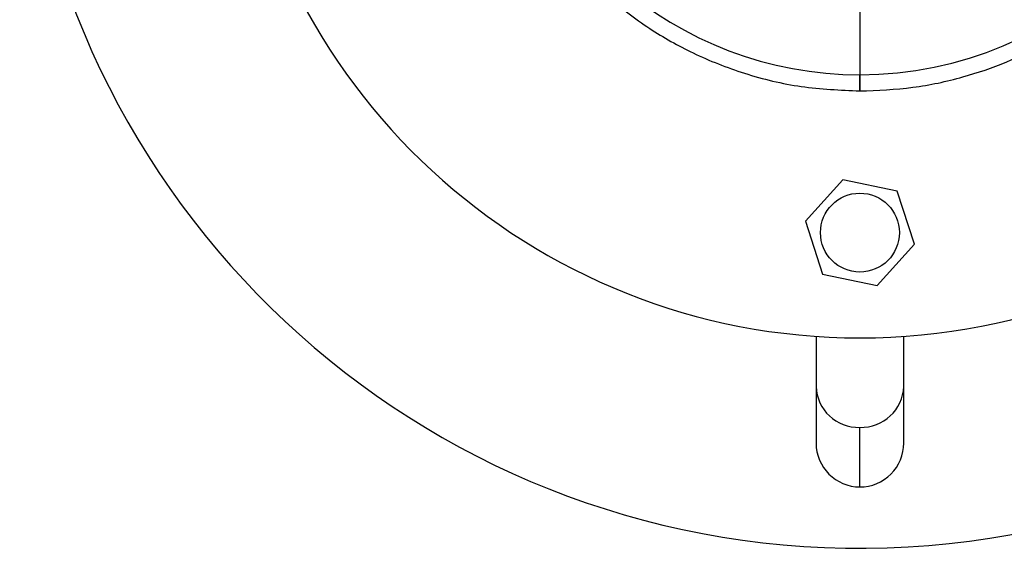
# Model space of a CAD drawing. Header units: millimetres. Extents: x 574 to 821, y 340 to 747.
# Tile 6 of 10: x 609 to 637, y 680 to 695. Entities that reach past the tile are written whole.
import ezdxf

# ---------------------------------------------------------------- set-up
doc = ezdxf.new("R2010")
doc.units = ezdxf.units.MM

msp = doc.modelspace()

# ---------------------------------------------------------------- linework, layer by layer
at = {"color": 7, "linetype": 'Continuous', "lineweight": 25}
for p, q in [((632.753, 690.685), (631.691, 689.505)), ((634.306, 690.355), (632.753, 690.685)), ((634.797, 688.845), (634.306, 690.355)), ((631.691, 689.505), (632.181, 687.995)), ((633.734, 687.665), (634.797, 688.845)), ((632.181, 687.995), (633.734, 687.665)), ((631.994, 686.219), (631.994, 684.793)), ((634.494, 684.793), (634.494, 686.219)), ((633.244, 681.925), (633.244, 683.623))]:
    msp.add_line(p, q, dxfattribs=at)
msp.add_circle((633.244, 689.175), 1.125, dxfattribs=at)
for centre, radius, start, end in [((633.244, 704.175), 24, 183.4253, 171.455), ((633.244, 704.175), 18, 270, 168.5732), ((633.244, 704.175), 10.5, 270, 90), ((633.244, 704.175), 18, 184.5692, 270), ((633.244, 704.175), 10.5, 187.8491, 270), ((633.244, 683.175), 1.25, 180.019, 270), ((633.244, 683.175), 1.25, 270, 0.019)]:
    msp.add_arc(centre, radius, start, end, dxfattribs=at)
at = {"color": 8, "linetype": 'Continuous', "lineweight": 25}
for centre, start, end in [((633.205, 684.834), 181.9453, 271.8214), ((633.282, 684.834), 268.1786, 358.0547)]:
    msp.add_arc(centre, 1.212, start, end, dxfattribs=at)
at = {"color": 7, "linetype": 'Continuous', "lineweight": 25}
for points, knots in [([(633.244, 693.214), (633.749, 693.234), (634.74, 693.274), (636.145, 693.577), (637.377, 693.998), (638.479, 694.522), (639.486, 695.138), (640.446, 695.883), (641.477, 696.883), (642.503, 698.208), (643.395, 699.895), (643.986, 701.727), (644.248, 703.643), (644.172, 705.576), (643.76, 707.457), (643.043, 709.202), (642.179, 710.583), (641.297, 711.641), (640.378, 712.533), (639.286, 713.36), (637.968, 714.104), (636.519, 714.675), (634.917, 715.062), (633.803, 715.111), (633.244, 715.136)], [0, 0, 0, 0, 0.044073, 0.086325, 0.124759, 0.157444, 0.192498, 0.227486, 0.263187, 0.317512, 0.372889, 0.428783, 0.48449, 0.540623, 0.59661, 0.651531, 0.704323, 0.738052, 0.771375, 0.815836, 0.857087, 0.902954, 0.951286, 1, 1, 1, 1]), ([(622.38, 702.741), (622.492, 702.121), (622.717, 700.879), (623.448, 699.149), (624.308, 697.767), (625.19, 696.71), (626.109, 695.817), (627.201, 694.99), (628.519, 694.246), (629.968, 693.676), (631.571, 693.288), (632.684, 693.239), (633.244, 693.214)], [0, 0, 0, 0, 0.119663, 0.239519, 0.354729, 0.428338, 0.501061, 0.598089, 0.688114, 0.788213, 0.89369, 1, 1, 1, 1]), ([(633.244, 695.675), (633.244, 695.392), (633.244, 694.802), (633.244, 694.131), (633.244, 693.741), (633.244, 693.696), (633.244, 693.675)], [0, 0, 0, 0, 0.270261, 0.562429, 0.789736, 1, 1, 1, 1]), ([(633.244, 693.675), (633.244, 693.549), (633.244, 693.288), (633.244, 693.176), (633.244, 693.288), (633.244, 693.549), (633.244, 693.675)], [0, 0, 0, 0, 0.242775, 0.5, 0.757225, 1, 1, 1, 1]), ([(631.994, 684.793), (631.994, 684.472), (631.994, 683.828), (631.994, 683.284), (631.994, 683.211), (631.994, 683.175)], [0, 0, 0, 0, 0.332935, 0.667065, 1, 1, 1, 1]), ([(634.494, 683.175), (634.494, 683.211), (634.494, 683.284), (634.494, 683.828), (634.494, 684.472), (634.494, 684.793)], [0, 0, 0, 0, 0.332935, 0.667065, 1, 1, 1, 1])]:
    msp.add_open_spline(points, degree=3, knots=knots, dxfattribs=at)

doc.saveas('drawing.dxf')
